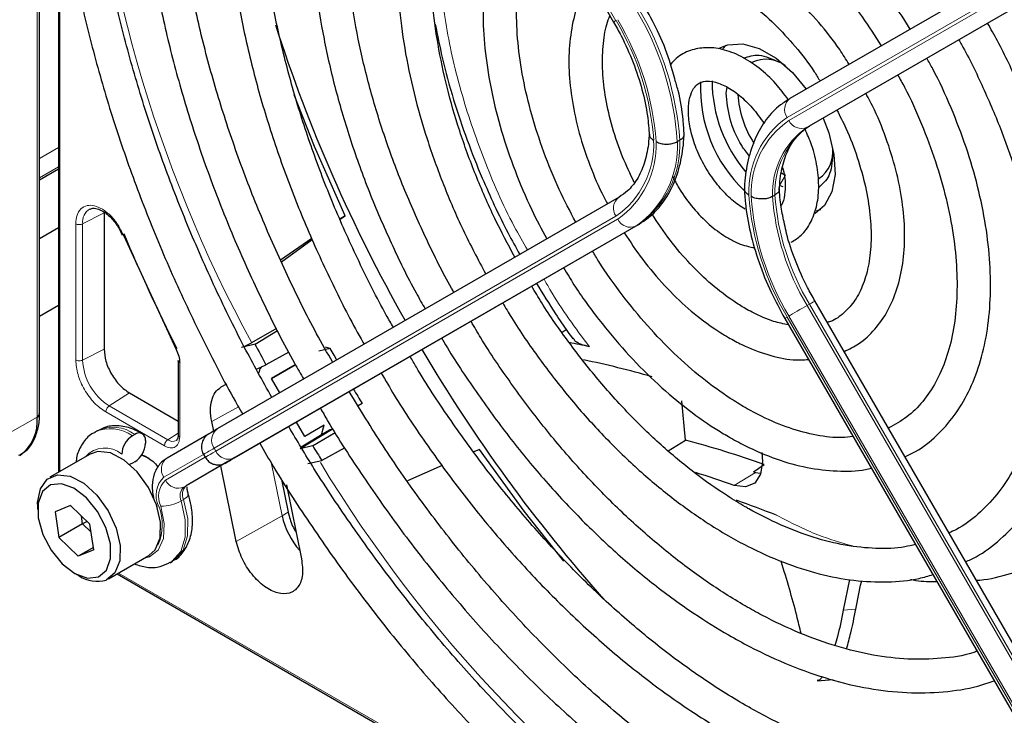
# Paper-space layout 'Blatt2' of a CAD drawing. Header units: millimetres. Extents: x 5 to 418, y 2 to 292.
# Tile 53 of 77: x 123 to 134, y 204 to 212. Entities that reach past the tile are written whole.
import ezdxf

# ---------------------------------------------------------------- set-up
doc = ezdxf.new("R2010")
doc.units = ezdxf.units.MM

psp = doc.layouts.new('Blatt2')

# ---------------------------------------------------------------- linework, layer by layer
at = {"color": 7, "linetype": 'Continuous', "lineweight": 25}
for p, q in [((124.874, 220.396), (129.67, 212.089)), ((123.044, 214.06), (123.044, 206.712)), ((131.778, 211.179), (136.574, 213.948)), ((132.006, 210.849), (136.802, 213.618)), ((122.818, 207.414), (122.818, 213.219)), ((131.013, 211.812), (130.973, 211.77)), ((131.012, 211.24), (131.026, 211.31)), ((130.459, 210.678), (130.431, 210.662)), ((122.818, 210.205), (123.044, 210.335)), ((131.674, 210.289), (131.72, 210.26)), ((131.694, 210.122), (131.649, 210.138)), ((129.736, 209.999), (124.94, 207.23)), ((131.594, 210.023), (131.566, 210.006)), ((123.588, 209.812), (123.588, 208.185)), ((126.464, 209.777), (126.404, 209.736)), ((126.405, 209.734), (126.464, 209.777)), ((132.09, 209.839), (132.144, 209.852)), ((129.964, 209.669), (125.168, 206.9)), ((123.044, 209.632), (122.818, 209.501)), ((123.768, 209.623), (123.803, 209.545)), ((123.82, 209.544), (124.449, 208.18)), ((126.067, 209.503), (125.696, 209.246)), ((125.705, 209.226), (126.072, 209.493)), ((122.818, 208.577), (123.044, 208.708)), ((136.868, 200.452), (132.072, 208.759)), ((131.712, 208.551), (136.508, 200.244)), ((125.648, 208.43), (125.35, 208.257)), ((125.39, 208.244), (125.659, 208.407)), ((129.054, 208.385), (129.105, 208.416)), ((125.39, 208.244), (125.23, 208.204)), ((125.793, 208.147), (125.52, 207.997)), ((126.288, 208.193), (126.15, 208.159)), ((126.288, 208.193), (126.231, 208.206)), ((124.473, 208.048), (124.473, 207.158)), ((125.407, 207.943), (125.52, 207.997)), ((125.585, 207.833), (125.871, 207.998)), ((125.871, 207.998), (125.585, 207.833)), ((125.048, 207.766), (124.983, 207.728)), ((125.685, 207.66), (125.585, 207.833)), ((123.892, 207.66), (124.473, 207.324)), ((126.669, 207.535), (126.62, 207.507)), ((130.526, 207.097), (130.483, 207.568)), ((124.897, 207.205), (124.873, 207.318)), ((125.985, 207.14), (125.885, 207.313)), ((123.506, 207.21), (123.477, 207.193)), ((124.836, 207.17), (124.34, 206.883)), ((126.253, 207.202), (125.941, 207.013)), ((126.217, 207.274), (125.985, 207.14)), ((126.078, 207.029), (126.345, 207.19)), ((126.179, 207.147), (126.217, 207.274)), ((123.955, 207.165), (123.927, 207.149)), ((124.083, 207.092), (124.083, 207.059)), ((124.472, 207.159), (124.472, 207.157)), ((130.321, 206.97), (130.526, 207.097)), ((126.078, 207.029), (125.928, 206.994)), ((126.463, 207.005), (126.187, 206.854)), ((128.068, 206.987), (128, 206.957)), ((123.422, 206.93), (122.941, 206.653)), ((123.955, 206.839), (123.927, 206.822)), ((124.036, 206.92), (124.083, 206.904)), ((125.064, 206.84), (124.568, 206.553)), ((124.775, 206.927), (124.795, 206.892)), ((125.121, 206.872), (125.049, 206.831)), ((126.021, 206.817), (126.187, 206.854)), ((125.166, 205.887), (124.981, 206.792)), ((127.625, 206.793), (127.208, 206.61)), ((131.34, 206.717), (131.466, 206.808)), ((131.34, 206.717), (131.363, 206.709)), ((131.363, 206.709), (131.423, 206.702)), ((125.708, 206.628), (125.786, 206.237)), ((125.764, 206.563), (125.945, 205.678)), ((122.796, 206.332), (122.796, 206.267)), ((123.188, 206.318), (123.003, 206.241)), ((123.003, 206.241), (123.049, 205.936)), ((123.188, 206.318), (123.42, 206.092)), ((123.332, 206.099), (123.318, 206.191)), ((123.385, 206.125), (123.332, 206.099)), ((123.332, 206.099), (123.049, 205.936)), ((123.434, 206), (123.332, 206.099)), ((123.466, 205.787), (123.42, 206.092)), ((123.28, 205.71), (123.049, 205.936)), ((123.461, 205.814), (123.28, 205.71)), ((123.466, 205.787), (123.28, 205.71)), ((123.641, 205.44), (124.122, 205.718)), ((124.377, 205.634), (124.405, 205.651)), ((123.234, 205.508), (123.291, 205.475)), ((123.744, 205.5), (130.102, 201.83)), ((132.484, 205.434), (132.411, 205.066)), ((132.1, 204.225), (132.29, 204.24))]:
    psp.add_line(p, q, dxfattribs=at)
at = {"color": 7, "linetype": 'Continuous', "lineweight": 18}
for p, q in [((129.698, 212.105), (124.902, 220.412)), ((123.062, 213.882), (123.062, 206.723)), ((136.537, 213.719), (131.741, 210.949)), ((131.761, 210.915), (136.557, 213.684)), ((136.774, 213.602), (131.978, 210.832)), ((122.789, 213.178), (122.789, 207.373)), ((132.006, 210.849), (131.978, 210.832)), ((122.818, 210.459), (123.044, 210.589)), ((123.044, 210.359), (122.818, 210.228)), ((131.72, 210.26), (131.649, 210.138)), ((123.588, 209.812), (123.333, 209.679)), ((124.902, 207), (129.698, 209.77)), ((123.251, 208.054), (123.251, 209.681)), ((123.333, 208.053), (123.333, 209.679)), ((129.718, 209.735), (124.922, 206.966)), ((125.14, 206.883), (129.936, 209.653)), ((129.964, 209.669), (129.936, 209.653)), ((132.006, 208.721), (131.978, 208.704)), ((131.978, 208.704), (136.774, 200.398)), ((136.802, 200.414), (132.006, 208.721)), ((136.557, 200.272), (131.761, 208.579)), ((131.741, 208.567), (136.537, 200.261)), ((123.333, 208.053), (123.588, 208.185)), ((124.491, 208.023), (124.491, 207.134)), ((124.983, 207.728), (125.049, 207.764)), ((123.892, 207.66), (123.649, 207.505)), ((124.309, 207.029), (123.609, 207.433)), ((124.349, 207.101), (123.649, 207.505)), ((125.193, 207.494), (124.873, 207.318)), ((122.789, 207.373), (122.413, 207.156)), ((124.473, 207.18), (124.349, 207.101)), ((126.321, 207.232), (125.928, 206.994)), ((124.922, 206.966), (124.902, 207)), ((124.302, 206.654), (124.775, 206.927)), ((124.794, 206.892), (124.322, 206.619)), ((124.54, 206.537), (125.036, 206.823)), ((125.083, 206.85), (125.155, 206.892)), ((125.586, 206.814), (125.713, 206.195)), ((131.11, 206.556), (131.363, 206.709)), ((124.568, 206.553), (124.54, 206.537)), ((124.538, 206.389), (124.51, 206.373)), ((125.786, 206.237), (125.713, 206.195)), ((125.713, 206.195), (125.166, 205.887)), ((123.762, 205.51), (129.932, 201.948)), ((132.411, 205.066), (132.561, 205.078))]:
    psp.add_line(p, q, dxfattribs=at)
at = {"color": 7, "linetype": 'Continuous', "lineweight": 25, "flags": 128}
for points in [[(130.937, 211.779), (131.034, 211.818), (131.211, 211.828), (131.406, 211.773), (131.608, 211.656), (131.804, 211.485), (131.968, 211.289)], [(126.464, 209.777), (126.098, 210.604), (125.856, 211.219)], [(132.169, 210.942), (132.237, 210.767), (132.299, 210.509), (132.312, 210.268), (132.274, 210.061), (132.188, 209.9), (132.077, 209.804)], [(126.366, 208.053), (126.334, 208.11), (126.288, 208.193)], [(124.94, 207.23), (124.911, 207.213), (124.888, 207.2), (124.869, 207.189), (124.854, 207.18), (124.85, 207.178)], [(124.122, 205.718), (124.199, 205.789), (124.257, 205.932), (124.262, 206.117), (124.214, 206.324), (124.118, 206.532), (123.985, 206.717), (123.828, 206.859), (123.666, 206.944), (123.514, 206.961), (123.422, 206.93)], [(129.077, 205.653), (128.604, 206.248), (128.068, 206.987)], [(131.437, 206.949), (131.447, 206.841), (131.424, 206.689), (131.354, 206.584), (131.245, 206.538), (131.11, 206.556)], [(123.927, 206.822), (123.902, 206.811), (123.893, 206.808)], [(124.125, 206.879), (124.125, 206.879), (124.034, 206.916)], [(125.036, 206.823), (125.063, 206.839), (125.085, 206.851), (125.103, 206.862), (125.116, 206.869), (125.121, 206.872)], [(125.153, 206.891), (125.15, 206.889), (125.136, 206.881), (125.116, 206.87), (125.093, 206.856), (125.064, 206.84)], [(125.168, 206.9), (125.142, 206.884), (125.119, 206.871), (125.101, 206.861), (125.088, 206.854), (125.08, 206.849), (125.076, 206.846), (125.076, 206.846)], [(125.128, 206.877), (125.127, 206.876), (125.121, 206.872)], [(125.155, 206.892), (125.162, 206.896), (125.163, 206.897)], [(122.796, 206.332), (122.796, 206.351), (122.828, 206.517), (122.91, 206.632), (123.034, 206.683), (123.185, 206.666), (123.348, 206.582), (123.504, 206.439), (123.638, 206.254), (123.734, 206.047), (123.781, 205.839), (123.776, 205.654), (123.718, 205.512), (123.614, 205.427), (123.614, 205.427)], [(123.521, 205.465), (123.617, 205.546), (123.667, 205.683), (123.665, 205.86), (123.611, 206.055), (123.511, 206.246), (123.379, 206.409), (123.228, 206.524), (123.079, 206.577), (122.948, 206.563), (122.852, 206.482), (122.801, 206.345), (122.804, 206.168), (122.858, 205.972), (122.957, 205.782), (123.09, 205.619), (123.24, 205.504), (123.39, 205.451), (123.521, 205.465)]]:
    psp.add_lwpolyline(points, dxfattribs=at)
at = {"color": 7, "linetype": 'Continuous', "lineweight": 18, "flags": 128}
for points in [[(131.978, 208.704), (131.952, 208.689), (131.923, 208.672), (131.892, 208.655), (131.862, 208.637), (131.832, 208.62), (131.805, 208.605), (131.781, 208.591), (131.761, 208.579)], [(132.072, 208.759), (132.07, 208.758), (132.062, 208.753), (132.048, 208.745), (132.03, 208.734), (132.006, 208.721)], [(131.741, 208.567), (131.726, 208.559), (131.716, 208.553), (131.712, 208.551), (131.712, 208.551)], [(124.922, 206.966), (124.886, 206.945), (124.855, 206.927), (124.831, 206.913), (124.812, 206.902), (124.801, 206.895), (124.796, 206.892), (124.795, 206.892)], [(125.049, 206.831), (125.043, 206.827), (125.041, 206.826)], [(125.076, 206.846), (125.077, 206.847), (125.083, 206.85)], [(125.121, 206.872), (125.124, 206.874), (125.128, 206.876), (125.128, 206.877)], [(124.378, 205.635), (124.403, 205.651), (124.503, 205.768), (124.556, 205.937), (124.558, 206.144), (124.51, 206.373)], [(124.538, 206.389), (124.587, 206.16), (124.584, 205.953), (124.531, 205.784), (124.431, 205.668), (124.405, 205.651)], [(124.538, 206.389), (124.561, 206.403), (124.578, 206.418), (124.589, 206.431), (124.594, 206.443), (124.594, 206.451)], [(124.266, 206.307), (124.307, 206.102), (124.296, 205.922), (124.235, 205.783), (124.129, 205.702), (124.066, 205.686)], [(124.218, 206.313), (124.22, 206.312), (124.24, 206.309)]]:
    psp.add_lwpolyline(points, dxfattribs=at)
at = {"color": 7, "linetype": 'Continuous', "lineweight": 18}
for centre, radius, start, end in [((139.811, 216.112), 16.456, 183.3097, 208.5112), ((126.903, 210.425), 3.535, 3.8459, 30.9445), ((126.932, 210.441), 3.535, 3.8459, 30.9445), ((150.555, 175.966), 41.726, 119.9893, 120.0346), ((126.938, 210.452), 3.218, 4.0341, 30.9259), ((126.909, 210.433), 3.275, 3.9971, 30.9295), ((131.877, 211.045), 0.166, 126.3512, 215.1851), ((132.355, 210.069), 1.073, 124.9266, 182.4906), ((132.364, 210.051), 1.053, 124.9128, 182.4318), ((132.528, 210.042), 0.963, 124.844, 182.1372), ((132.557, 210.058), 0.963, 124.844, 182.1372), ((131.912, 210.984), 0.166, 204.8163, 293.6431), ((129.095, 210.633), 1.053, 304.9128, 2.4318), ((129.104, 210.615), 1.073, 304.9266, 2.4906), ((129.268, 210.606), 1.164, 304.9831, 2.7305), ((129.297, 210.623), 1.164, 304.9831, 2.7305), ((129.834, 209.865), 0.166, 126.3512, 215.1851), ((134.551, 210.251), 3.275, 183.9971, 210.9295), ((134.521, 210.233), 3.218, 184.0341, 210.9259), ((134.516, 210.224), 2.958, 184.2186, 210.9078), ((134.544, 210.24), 2.958, 184.2186, 210.9078), ((123.51, 209.703), 0.178, 119.5203, 187.4277), ((129.869, 209.805), 0.166, 204.8163, 293.6431), ((124.019, 208.084), 0.687, 182.6055, 237.3945), ((123.664, 206.788), 0.446, 53.8639, 114.4166), ((123.693, 206.806), 0.445, 53.8215, 114.8681), ((125.038, 207.096), 0.166, 126.3512, 215.1851), ((124.406, 207.178), 0.0956, 233.416, 298.2251), ((123.598, 206.692), 0.311, 49.5168, 138.472), ((265.976, -37.375), 282.172, 119.99706, 120.02687), ((125.073, 207.035), 0.166, 204.8163, 293.6431), ((124.438, 206.749), 0.166, 126.3512, 215.1851), ((122.741, 211.074), 4.829, 299.9755, 300.1054), ((140.471, 215.512), 16.731, 211.2645, 235.9261), ((124.5, 206.44), 0.291, 132.8448, 206.7507), ((124.501, 206.426), 0.263, 132.8448, 206.7507), ((124.473, 206.689), 0.166, 204.8163, 293.6431), ((124.634, 206.435), 0.139, 132.8448, 206.7507), ((124.662, 206.451), 0.139, 132.8448, 206.7507), ((124.264, 206.806), 0.498, 270.2974, 299.6447), ((123.701, 206.088), 0.583, 335.2568, 22.2569)]:
    psp.add_arc(centre, radius, start, end, dxfattribs=at)
at = {"color": 7, "linetype": 'Continuous', "lineweight": 25}
for centre, radius, start, end in [((143.603, 217.834), 18.876, 197.831, 209.5488), ((131.487, 211.256), 0.389, 53.1992, 115.4904), ((132.395, 211.299), 1.689, 177.4025, 226.3463), ((132.545, 211.398), 1.701, 180.437, 220.3631), ((132.349, 211.292), 1.197, 183.2626, 212.7905), ((131.899, 210.541), 0.389, 304.5077, 6.8045), ((144.015, 218.049), 21.902, 202.7985, 206.7494), ((142.852, 217.343), 19.691, 207.5219, 208.3335), ((126.961, 197.119), 11.354, 77.7003, 78.9345), ((143.747, 217.809), 18.988, 210.4777, 221.6124), ((126.887, 196.414), 11.891, 74.1751, 78.2418), ((143.574, 217.757), 19.756, 210.5791, 211.1598), ((122.771, 207.417), 0.0475, 292.523, 358.1366), ((122.299, 207.319), 0.493, 305.0133, 6.2988), ((124.005, 207.104), 0.0786, 350.786, 129.2033), ((124.076, 206.916), 0.277, 122.6055, 177.3945), ((123.806, 207.072), 0.277, 302.6055, 357.3945), ((127.412, 195.305), 12.196, 70.5855, 75.2059), ((142.866, 217.347), 19.705, 211.5758, 212.174), ((235.348, 15.976), 220.435, 119.99714, 120.02671), ((126.876, 194.643), 12.643, 70.4367, 72.6527), ((126.692, 193.871), 13.275, 68.2399, 70.4387), ((126.617, 206.394), 0.926, 192.4261, 221.5629), ((123.506, 205.81), 0.398, 237.3392, 285.8023)]:
    psp.add_arc(centre, radius, start, end, dxfattribs=at)
for points, knots in [([(124.986, 220.201), (124.893, 220.128), (124.667, 219.954), (124.349, 219.616), (124.03, 219.2), (123.752, 218.734), (123.513, 218.223), (123.318, 217.669), (123.166, 217.076), (123.058, 216.447), (122.995, 215.785), (122.977, 215.095), (123.005, 214.38), (123.078, 213.644), (123.196, 212.891), (123.357, 212.126), (123.561, 211.353), (123.807, 210.575), (124.094, 209.798), (124.418, 209.025), (124.782, 208.262), (125.059, 207.721), (125.224, 207.441), (125.244, 207.406)], [0, 0, 0, 0, 0.035046, 0.084759, 0.134587, 0.184575, 0.234734, 0.285047, 0.335482, 0.386002, 0.436574, 0.487171, 0.537775, 0.588371, 0.638955, 0.689525, 0.740079, 0.79062, 0.841149, 0.891668, 0.94218, 0.992687, 1, 1, 1, 1]), ([(125.591, 207.606), (125.48, 207.806), (125.233, 208.25), (124.891, 208.954), (124.56, 209.711), (124.267, 210.473), (124.014, 211.235), (123.802, 211.994), (123.632, 212.744), (123.504, 213.482), (123.421, 214.202), (123.381, 214.902), (123.385, 215.576), (123.433, 216.221), (123.525, 216.834), (123.659, 217.41), (123.835, 217.947), (124.052, 218.442), (124.307, 218.893), (124.602, 219.295), (124.895, 219.618), (125.103, 219.783), (125.188, 219.851)], [0, 0, 0, 0, 0.042136, 0.093403, 0.144665, 0.195918, 0.24716, 0.298386, 0.349596, 0.400786, 0.451955, 0.503102, 0.554231, 0.605345, 0.656454, 0.707569, 0.758714, 0.80992, 0.861231, 0.912695, 0.964359, 1, 1, 1, 1]), ([(125.712, 218.944), (125.699, 218.935), (125.558, 218.835), (125.321, 218.596), (125.008, 218.225), (124.737, 217.8), (124.506, 217.331), (124.317, 216.818), (124.172, 216.266), (124.071, 215.677), (124.015, 215.056), (124.004, 214.407), (124.039, 213.733), (124.119, 213.04), (124.243, 212.332), (124.411, 211.613), (124.621, 210.888), (124.873, 210.161), (125.163, 209.436), (125.493, 208.72), (125.764, 208.181), (125.934, 207.889), (125.971, 207.825)], [0, 0, 0, 0, 0.005507, 0.059059, 0.112718, 0.166568, 0.22064, 0.274924, 0.329377, 0.383948, 0.438591, 0.493268, 0.547952, 0.602625, 0.657281, 0.711917, 0.766534, 0.821135, 0.875721, 0.930297, 0.984866, 1, 1, 1, 1]), ([(126.318, 208.025), (126.253, 208.139), (126.059, 208.479), (125.773, 209.061), (125.459, 209.765), (125.184, 210.475), (124.948, 211.186), (124.753, 211.892), (124.6, 212.59), (124.491, 213.274), (124.425, 213.939), (124.403, 214.583), (124.425, 215.199), (124.49, 215.784), (124.598, 216.335), (124.748, 216.847), (124.939, 217.318), (125.169, 217.745), (125.438, 218.124), (125.688, 218.407), (125.859, 218.543), (125.917, 218.589)], [0, 0, 0, 0, 0.028011, 0.083582, 0.139147, 0.1947, 0.250238, 0.305756, 0.361251, 0.416719, 0.472159, 0.52757, 0.582957, 0.638329, 0.6937, 0.749093, 0.80455, 0.860127, 0.915892, 0.971916, 1, 1, 1, 1]), ([(126.442, 217.68), (126.359, 217.61), (126.164, 217.444), (125.902, 217.124), (125.649, 216.733), (125.438, 216.294), (125.269, 215.813), (125.144, 215.293), (125.064, 214.738), (125.029, 214.152), (125.04, 213.539), (125.096, 212.905), (125.197, 212.254), (125.342, 211.591), (125.529, 210.92), (125.758, 210.248), (126.026, 209.577), (126.334, 208.916), (126.559, 208.47), (126.688, 208.251), (126.693, 208.242)], [0, 0, 0, 0, 0.0435687, 0.1021638, 0.161004, 0.2201469, 0.2795778, 0.3392358, 0.3990461, 0.4589413, 0.5188712, 0.5787975, 0.6387041, 0.6985849, 0.7584393, 0.8182697, 0.8780804, 0.9378767, 0.9976643, 1, 1, 1, 1]), ([(127.042, 208.444), (127.013, 208.492), (126.865, 208.748), (126.627, 209.227), (126.334, 209.875), (126.081, 210.529), (125.867, 211.184), (125.695, 211.834), (125.564, 212.473), (125.477, 213.098), (125.433, 213.702), (125.434, 214.282), (125.478, 214.832), (125.564, 215.349), (125.693, 215.828), (125.862, 216.266), (126.07, 216.661), (126.319, 217.005), (126.512, 217.228), (126.631, 217.32), (126.644, 217.33)], [0, 0, 0, 0, 0.01444, 0.075617, 0.136785, 0.197937, 0.259068, 0.32017, 0.381239, 0.442268, 0.503257, 0.564207, 0.625127, 0.686037, 0.746963, 0.807957, 0.869101, 0.930499, 0.992258, 1, 1, 1, 1]), ([(127.173, 216.418), (127.103, 216.355), (126.933, 216.202), (126.707, 215.901), (126.49, 215.527), (126.316, 215.107), (126.184, 214.647), (126.098, 214.149), (126.057, 213.62), (126.061, 213.063), (126.111, 212.485), (126.206, 211.89), (126.345, 211.284), (126.527, 210.671), (126.748, 210.058), (127.011, 209.451), (127.237, 208.984), (127.385, 208.726), (127.421, 208.663)], [0, 0, 0, 0, 0.04566, 0.110921, 0.176561, 0.24264, 0.309108, 0.375855, 0.442766, 0.509749, 0.576738, 0.643701, 0.710626, 0.777513, 0.844367, 0.911195, 0.978006, 1, 1, 1, 1]), ([(127.765, 208.861), (127.761, 208.867), (127.648, 209.059), (127.453, 209.454), (127.187, 210.041), (126.961, 210.635), (126.775, 211.228), (126.63, 211.815), (126.528, 212.389), (126.469, 212.946), (126.454, 213.479), (126.482, 213.985), (126.553, 214.458), (126.666, 214.893), (126.819, 215.288), (127.012, 215.636), (127.198, 215.895), (127.332, 216.019), (127.377, 216.06)], [0, 0, 0, 0, 0.002079, 0.070996, 0.1399, 0.208781, 0.277628, 0.346429, 0.415177, 0.483863, 0.552488, 0.62106, 0.689605, 0.758159, 0.826801, 0.895661, 0.964912, 1, 1, 1, 1]), ([(127.9, 215.153), (127.895, 215.149), (127.798, 215.068), (127.643, 214.862), (127.441, 214.537), (127.285, 214.161), (127.171, 213.746), (127.102, 213.295), (127.078, 212.813), (127.101, 212.306), (127.169, 211.779), (127.281, 211.24), (127.437, 210.694), (127.634, 210.147), (127.866, 209.605), (128.051, 209.254), (128.143, 209.08)], [0, 0, 0, 0, 0.004033, 0.07871, 0.15389, 0.229752, 0.306249, 0.383198, 0.460397, 0.537693, 0.614972, 0.6922, 0.769368, 0.846482, 0.923554, 1, 1, 1, 1]), ([(128.491, 209.28), (128.409, 209.434), (128.238, 209.757), (128.018, 210.263), (127.826, 210.789), (127.676, 211.312), (127.567, 211.826), (127.501, 212.324), (127.479, 212.8), (127.5, 213.249), (127.563, 213.664), (127.667, 214.042), (127.812, 214.375), (127.96, 214.626), (128.072, 214.746), (128.112, 214.788)], [0, 0, 0, 0, 0.072943, 0.153521, 0.234056, 0.314528, 0.394918, 0.475208, 0.555393, 0.63548, 0.715511, 0.795552, 0.875749, 0.95636, 1, 1, 1, 1]), ([(133.209, 212.005), (133.123, 212.141), (132.944, 212.42), (132.639, 212.813), (132.306, 213.182), (131.956, 213.513), (131.592, 213.799), (131.221, 214.038), (130.846, 214.225), (130.474, 214.355), (130.11, 214.427), (129.761, 214.438), (129.434, 214.386), (129.162, 214.293), (129.015, 214.195), (128.956, 214.156)], [0, 0, 0, 0, 0.074384, 0.153857, 0.233394, 0.313032, 0.392803, 0.472727, 0.552799, 0.632945, 0.712925, 0.792378, 0.870881, 0.948205, 1, 1, 1, 1]), ([(129.157, 213.809), (129.181, 213.828), (129.274, 213.903), (129.47, 213.979), (129.743, 214.035), (130.043, 214.031), (130.361, 213.971), (130.691, 213.855), (131.029, 213.686), (131.369, 213.467), (131.706, 213.199), (132.035, 212.888), (132.347, 212.537), (132.627, 212.175), (132.788, 211.921), (132.862, 211.804)], [0, 0, 0, 0, 0.0289718, 0.1142789, 0.1997976, 0.2836232, 0.3657637, 0.4469139, 0.5276542, 0.6083059, 0.6889878, 0.7697749, 0.8506782, 0.9316791, 1, 1, 1, 1]), ([(128.636, 213.88), (128.571, 213.797), (128.44, 213.629), (128.293, 213.32), (128.184, 212.969), (128.121, 212.58), (128.104, 212.161), (128.133, 211.718), (128.207, 211.258), (128.326, 210.787), (128.487, 210.315), (128.668, 209.882), (128.81, 209.616), (128.872, 209.5)], [0, 0, 0, 0, 0.087458, 0.178657, 0.271088, 0.364497, 0.458466, 0.552645, 0.646789, 0.740833, 0.834772, 0.928628, 1, 1, 1, 1]), ([(129.217, 209.7), (129.15, 209.829), (129.007, 210.103), (128.832, 210.534), (128.687, 210.98), (128.583, 211.42), (128.522, 211.845), (128.504, 212.248), (128.529, 212.621), (128.594, 212.96), (128.702, 213.252), (128.79, 213.434), (128.85, 213.504), (128.851, 213.506)], [0, 0, 0, 0, 0.090298, 0.19153, 0.29266, 0.393638, 0.494422, 0.594988, 0.69535, 0.795611, 0.895939, 0.99677, 1, 1, 1, 1]), ([(132.48, 211.584), (132.443, 211.643), (132.334, 211.82), (132.12, 212.089), (131.846, 212.381), (131.554, 212.632), (131.252, 212.836), (130.944, 212.989), (130.638, 213.084), (130.34, 213.118), (130.061, 213.086), (129.838, 213.013), (129.724, 212.929), (129.682, 212.898)], [0, 0, 0, 0, 0.04971, 0.148978, 0.248408, 0.348108, 0.448168, 0.548614, 0.64925, 0.749315, 0.847677, 0.943478, 1, 1, 1, 1]), ([(129.883, 212.551), (129.896, 212.564), (129.958, 212.624), (130.098, 212.68), (130.308, 212.717), (130.548, 212.692), (130.802, 212.613), (131.065, 212.481), (131.331, 212.299), (131.592, 212.07), (131.839, 211.8), (132.022, 211.568), (132.111, 211.421), (132.134, 211.384)], [0, 0, 0, 0, 0.029258, 0.138407, 0.250078, 0.356664, 0.459361, 0.560618, 0.661623, 0.762745, 0.864149, 0.965811, 1, 1, 1, 1]), ([(129.385, 212.582), (129.35, 212.526), (129.267, 212.391), (129.186, 212.131), (129.136, 211.814), (129.133, 211.465), (129.178, 211.096), (129.266, 210.715), (129.401, 210.333), (129.514, 210.064), (129.59, 209.931), (129.597, 209.919)], [0, 0, 0, 0, 0.088797, 0.21354, 0.340937, 0.469926, 0.599428, 0.728789, 0.857907, 0.986829, 1, 1, 1, 1]), ([(130.399, 211.412), (130.38, 211.484), (130.328, 211.675), (130.204, 211.975), (130.086, 212.193), (130.03, 212.297)], [0, 0, 0, 0, 0.241522, 0.639043, 1, 1, 1, 1]), ([(129.916, 210.173), (129.868, 210.275), (129.764, 210.493), (129.65, 210.832), (129.57, 211.176), (129.532, 211.504), (129.539, 211.802), (129.571, 212.026), (129.613, 212.131), (129.626, 212.164)], [0, 0, 0, 0, 0.140593, 0.298994, 0.456939, 0.614254, 0.770852, 0.926891, 1, 1, 1, 1]), ([(127.542, 212.065), (127.568, 211.932), (127.625, 211.633), (127.754, 211.168), (127.915, 210.687), (128.081, 210.267), (128.247, 209.897), (128.395, 209.592), (128.503, 209.399), (128.55, 209.314)], [0, 0, 0, 0, 0.1462633, 0.3272573, 0.5007674, 0.6642332, 0.7811274, 0.9044572, 1, 1, 1, 1]), ([(129.67, 212.089), (129.7, 212.035), (129.787, 211.877), (129.908, 211.606), (130.015, 211.282), (130.077, 210.988), (130.09, 210.813), (130.095, 210.736)], [0, 0, 0, 0, 0.121243, 0.3540971, 0.5867178, 0.8185252, 1, 1, 1, 1]), ([(133.871, 205.644), (133.913, 205.663), (134.063, 205.732), (134.289, 205.908), (134.545, 206.168), (134.759, 206.48), (134.934, 206.836), (135.066, 207.235), (135.154, 207.671), (135.197, 208.141), (135.193, 208.639), (135.144, 209.158), (135.05, 209.693), (134.912, 210.237), (134.733, 210.784), (134.512, 211.329), (134.311, 211.762), (134.172, 212.006), (134.132, 212.076)], [0, 0, 0, 0, 0.025432, 0.09144, 0.157422, 0.22372, 0.290583, 0.358045, 0.425981, 0.494211, 0.562575, 0.63096, 0.699308, 0.767604, 0.835849, 0.904052, 0.972225, 1, 1, 1, 1]), ([(133.788, 211.877), (133.799, 211.858), (133.907, 211.673), (134.082, 211.307), (134.306, 210.785), (134.488, 210.259), (134.63, 209.737), (134.73, 209.226), (134.787, 208.732), (134.8, 208.261), (134.77, 207.819), (134.698, 207.412), (134.585, 207.043), (134.434, 206.717), (134.246, 206.436), (134.021, 206.206), (133.829, 206.057), (133.701, 206.003), (133.671, 205.99)], [0, 0, 0, 0, 0.0079873, 0.0772711, 0.1465325, 0.2157534, 0.2849163, 0.3540048, 0.4230063, 0.4919164, 0.5607476, 0.6295436, 0.6983637, 0.7673569, 0.8367647, 0.9068973, 0.9779929, 1, 1, 1, 1]), ([(131.754, 211.162), (131.705, 211.227), (131.6, 211.369), (131.407, 211.545), (131.191, 211.687), (130.975, 211.769), (130.769, 211.792), (130.58, 211.756), (130.434, 211.683), (130.371, 211.607), (130.35, 211.581)], [0, 0, 0, 0, 0.121104, 0.26353, 0.407617, 0.553734, 0.681749, 0.803792, 0.934198, 1, 1, 1, 1]), ([(131.222, 211.657), (131.28, 211.677), (131.405, 211.721), (131.564, 211.647), (131.649, 211.608)], [0, 0, 0, 0, 0.470262, 1, 1, 1, 1]), ([(133.145, 206.9), (133.189, 206.92), (133.327, 206.982), (133.528, 207.145), (133.741, 207.383), (133.913, 207.67), (134.044, 208), (134.131, 208.369), (134.172, 208.773), (134.167, 209.205), (134.117, 209.657), (134.021, 210.123), (133.883, 210.596), (133.701, 211.066), (133.541, 211.423), (133.431, 211.615), (133.407, 211.657)], [0, 0, 0, 0, 0.034804, 0.110957, 0.187067, 0.263784, 0.341517, 0.420224, 0.499594, 0.579283, 0.659033, 0.738718, 0.818313, 0.897826, 0.977281, 1, 1, 1, 1]), ([(130.512, 210.743), (130.508, 210.802), (130.498, 210.974), (130.464, 211.199), (130.413, 211.365), (130.399, 211.412)], [0, 0, 0, 0, 0.275641, 0.795667, 1, 1, 1, 1]), ([(133.06, 211.457), (133.088, 211.409), (133.195, 211.218), (133.35, 210.87), (133.518, 210.423), (133.644, 209.979), (133.729, 209.545), (133.771, 209.129), (133.769, 208.739), (133.726, 208.381), (133.642, 208.061), (133.521, 207.783), (133.363, 207.551), (133.175, 207.364), (133.024, 207.282), (132.948, 207.241)], [0, 0, 0, 0, 0.027614, 0.108697, 0.189719, 0.270641, 0.351426, 0.432043, 0.512486, 0.59279, 0.673063, 0.753515, 0.834611, 0.917039, 1, 1, 1, 1]), ([(131.24, 209.854), (131.213, 209.87), (131.135, 209.919), (131.001, 210.036), (130.853, 210.212), (130.726, 210.417), (130.63, 210.635), (130.573, 210.849), (130.556, 211.042), (130.576, 211.197), (130.623, 211.303), (130.682, 211.36), (130.752, 211.387), (130.868, 211.381), (131.011, 211.327), (131.171, 211.22), (131.329, 211.07), (131.42, 210.943), (131.466, 210.879)], [0, 0, 0, 0, 0.0327781, 0.096298, 0.1605749, 0.2254027, 0.2903704, 0.3548971, 0.4185114, 0.4810159, 0.5431983, 0.6072536, 0.68171, 0.7425965, 0.8081369, 0.8717773, 0.935579, 1, 1, 1, 1]), ([(131.291, 210.489), (131.259, 210.529), (131.156, 210.66), (131.043, 210.937), (131.023, 211.139), (131.012, 211.24)], [0, 0, 0, 0, 0.182718, 0.591359, 1, 1, 1, 1]), ([(131.778, 211.179), (131.739, 211.153), (131.631, 211.085), (131.485, 210.93), (131.355, 210.709), (131.269, 210.449), (131.237, 210.234), (131.231, 210.111), (131.23, 210.088)], [0, 0, 0, 0, 0.120337, 0.325835, 0.532783, 0.744527, 0.954131, 1, 1, 1, 1]), ([(132.42, 208.156), (132.48, 208.184), (132.617, 208.249), (132.793, 208.415), (132.947, 208.635), (133.059, 208.9), (133.128, 209.202), (133.151, 209.538), (133.127, 209.9), (133.057, 210.277), (132.942, 210.66), (132.816, 210.984), (132.715, 211.172), (132.68, 211.238)], [0, 0, 0, 0, 0.070989, 0.164196, 0.25756, 0.352629, 0.449898, 0.548788, 0.648408, 0.74807, 0.847559, 0.946872, 1, 1, 1, 1]), ([(132.334, 211.038), (132.371, 210.966), (132.467, 210.781), (132.583, 210.472), (132.681, 210.124), (132.736, 209.788), (132.749, 209.476), (132.721, 209.196), (132.654, 208.955), (132.554, 208.758), (132.42, 208.612), (132.31, 208.527), (132.232, 208.507), (132.22, 208.504)], [0, 0, 0, 0, 0.063601, 0.165373, 0.266904, 0.368074, 0.468795, 0.569085, 0.669207, 0.76971, 0.872125, 0.978915, 1, 1, 1, 1]), ([(131.646, 210.081), (131.65, 210.127), (131.658, 210.26), (131.703, 210.455), (131.789, 210.643), (131.892, 210.772), (131.973, 210.826), (132.006, 210.849)], [0, 0, 0, 0, 0.121998, 0.35528, 0.588901, 0.826298, 1, 1, 1, 1]), ([(130.095, 210.767), (130.092, 210.721), (130.084, 210.587), (130.039, 210.393), (129.953, 210.205), (129.85, 210.076), (129.769, 210.022), (129.736, 209.999)], [0, 0, 0, 0, 0.121998, 0.35528, 0.588901, 0.826298, 1, 1, 1, 1]), ([(129.964, 209.669), (130.003, 209.694), (130.111, 209.763), (130.257, 209.918), (130.387, 210.139), (130.473, 210.399), (130.505, 210.614), (130.511, 210.737), (130.512, 210.759)], [0, 0, 0, 0, 0.120337, 0.325835, 0.532783, 0.744527, 0.954131, 1, 1, 1, 1]), ([(130.097, 210.75), (130.097, 210.742), (130.097, 210.724), (130.117, 210.7), (130.137, 210.684), (130.147, 210.679), (130.148, 210.678)], [0, 0, 0, 0, 0.267005, 0.707923, 0.972609, 1, 1, 1, 1]), ([(130.459, 210.678), (130.472, 210.687), (130.497, 210.705), (130.513, 210.733), (130.51, 210.749), (130.509, 210.754)], [0, 0, 0, 0, 0.416078, 0.832149, 1, 1, 1, 1]), ([(131.79, 209.461), (131.831, 209.486), (131.925, 209.544), (132.027, 209.692), (132.098, 209.882), (132.125, 210.107), (132.105, 210.357), (132.048, 210.598), (131.982, 210.748), (131.954, 210.81)], [0, 0, 0, 0, 0.109623, 0.254112, 0.401621, 0.557098, 0.718966, 0.882588, 1, 1, 1, 1]), ([(130.176, 210.662), (130.177, 210.661), (130.186, 210.656), (130.213, 210.644), (130.262, 210.632), (130.324, 210.63), (130.384, 210.639), (130.415, 210.654), (130.431, 210.662)], [0, 0, 0, 0, 0.013464, 0.142089, 0.356782, 0.571253, 0.785625, 1, 1, 1, 1]), ([(132.285, 210.506), (132.277, 210.413), (132.262, 210.239), (132.163, 210.154), (132.117, 210.114)], [0, 0, 0, 0, 0.5347246, 1, 1, 1, 1]), ([(131.687, 210.352), (131.696, 210.316), (131.721, 210.211), (131.719, 210.063), (131.698, 209.943), (131.674, 209.904), (131.667, 209.893)], [0, 0, 0, 0, 0.179637, 0.523495, 0.861797, 1, 1, 1, 1]), ([(130.372, 210.252), (130.398, 210.201), (130.467, 210.065), (130.616, 209.865), (130.805, 209.669), (130.951, 209.56), (131.068, 209.49), (131.183, 209.43), (131.289, 209.406), (131.356, 209.391)], [0, 0, 0, 0, 0.1157719, 0.3097571, 0.5047025, 0.6908712, 0.7185115, 0.8244681, 1, 1, 1, 1]), ([(131.711, 209.676), (131.695, 209.745), (131.659, 209.895), (131.651, 210.035), (131.646, 210.111)], [0, 0, 0, 0, 0.4516816, 1, 1, 1, 1]), ([(131.23, 210.105), (131.233, 210.046), (131.243, 209.874), (131.295, 209.577), (131.399, 209.219), (131.537, 208.873), (131.656, 208.655), (131.712, 208.551)], [0, 0, 0, 0, 0.119661, 0.345415, 0.570792, 0.795741, 1, 1, 1, 1]), ([(131.283, 210.023), (131.282, 210.023), (131.273, 210.029), (131.252, 210.044), (131.232, 210.07), (131.232, 210.09), (131.232, 210.099)], [0, 0, 0, 0, 0.026094, 0.275384, 0.691481, 1, 1, 1, 1]), ([(131.566, 210.006), (131.55, 209.999), (131.519, 209.984), (131.459, 209.975), (131.398, 209.977), (131.348, 209.988), (131.322, 210), (131.312, 210.006), (131.311, 210.006)], [0, 0, 0, 0, 0.214285, 0.428564, 0.643, 0.857746, 0.986659, 1, 1, 1, 1]), ([(131.645, 210.093), (131.646, 210.09), (131.648, 210.076), (131.632, 210.05), (131.607, 210.032), (131.594, 210.023)], [0, 0, 0, 0, 0.1057261, 0.5528573, 1, 1, 1, 1]), ([(123.423, 209.854), (123.429, 209.858), (123.449, 209.87), (123.5, 209.865), (123.567, 209.837), (123.628, 209.794), (123.699, 209.729), (123.741, 209.664), (123.768, 209.623)], [0, 0, 0, 0, 0.09615, 0.304831, 0.476585, 0.615596, 0.753805, 1, 1, 1, 1]), ([(131.756, 208.474), (131.698, 208.486), (131.561, 208.512), (131.383, 208.591), (131.222, 208.679), (131.061, 208.78), (130.839, 208.949), (130.582, 209.196), (130.34, 209.478), (130.197, 209.691), (130.126, 209.797)], [0, 0, 0, 0, 0.112168, 0.264833, 0.312906, 0.391862, 0.543416, 0.695468, 0.84795, 1, 1, 1, 1]), ([(132.072, 208.759), (132.042, 208.813), (131.954, 208.97), (131.836, 209.241), (131.745, 209.498), (131.718, 209.639), (131.711, 209.676)], [0, 0, 0, 0, 0.181221, 0.529266, 0.876963, 1, 1, 1, 1]), ([(129.796, 209.572), (129.868, 209.464), (130.017, 209.241), (130.276, 208.937), (130.558, 208.662), (130.816, 208.462), (131.032, 208.325), (131.25, 208.21), (131.509, 208.11), (131.777, 208.049), (131.935, 208.057), (131.996, 208.059)], [0, 0, 0, 0, 0.120708, 0.249746, 0.379057, 0.508773, 0.587522, 0.656403, 0.78692, 0.917396, 1, 1, 1, 1]), ([(132.527, 207.14), (132.484, 207.134), (132.349, 207.118), (132.094, 207.149), (131.772, 207.232), (131.483, 207.353), (131.246, 207.48), (131.009, 207.626), (130.723, 207.833), (130.391, 208.126), (130.07, 208.459), (129.769, 208.829), (129.55, 209.131), (129.443, 209.313), (129.419, 209.354)], [0, 0, 0, 0, 0.047799, 0.151464, 0.253393, 0.354451, 0.41296, 0.46559, 0.566257, 0.667097, 0.768083, 0.869204, 0.970426, 1, 1, 1, 1]), ([(129.073, 209.155), (129.114, 209.087), (129.242, 208.871), (129.491, 208.533), (129.812, 208.147), (130.155, 207.797), (130.513, 207.489), (130.81, 207.277), (131.052, 207.13), (131.296, 206.999), (131.611, 206.864), (131.98, 206.76), (132.336, 206.722), (132.593, 206.724), (132.721, 206.758), (132.744, 206.764)], [0, 0, 0, 0, 0.043227, 0.137062, 0.230954, 0.324945, 0.419075, 0.513378, 0.553496, 0.603349, 0.697902, 0.792503, 0.886726, 0.980084, 1, 1, 1, 1]), ([(133.27, 205.852), (133.229, 205.842), (133.083, 205.804), (132.804, 205.797), (132.438, 205.833), (132.056, 205.928), (131.67, 206.075), (131.396, 206.213), (131.185, 206.333), (130.966, 206.467), (130.629, 206.704), (130.234, 207.033), (129.85, 207.406), (129.481, 207.816), (129.133, 208.262), (128.869, 208.637), (128.732, 208.869), (128.693, 208.935)], [0, 0, 0, 0, 0.032329, 0.115134, 0.196873, 0.277819, 0.358317, 0.434253, 0.443254, 0.485269, 0.565494, 0.645808, 0.726194, 0.806653, 0.887173, 0.967737, 1, 1, 1, 1]), ([(128.751, 208.969), (128.825, 208.846), (128.944, 208.65), (129.091, 208.432), (129.162, 208.336), (129.183, 208.308)], [0, 0, 0, 0, 0.543563, 0.867205, 1, 1, 1, 1]), ([(128.347, 208.735), (128.381, 208.677), (128.515, 208.447), (128.78, 208.066), (129.139, 207.601), (129.523, 207.169), (129.923, 206.775), (130.339, 206.423), (130.713, 206.154), (131.023, 205.962), (131.334, 205.793), (131.697, 205.63), (132.123, 205.493), (132.539, 205.413), (132.939, 205.397), (133.254, 205.423), (133.425, 205.475), (133.478, 205.492)], [0, 0, 0, 0, 0.026021, 0.103081, 0.180162, 0.257284, 0.334465, 0.411723, 0.489069, 0.538868, 0.579706, 0.657194, 0.734725, 0.812115, 0.889159, 0.965619, 1, 1, 1, 1]), ([(134.007, 204.577), (133.99, 204.57), (133.858, 204.522), (133.584, 204.486), (133.188, 204.473), (132.77, 204.522), (132.337, 204.626), (131.893, 204.785), (131.525, 204.959), (131.227, 205.123), (130.93, 205.304), (130.548, 205.568), (130.099, 205.929), (129.659, 206.334), (129.234, 206.779), (128.826, 207.26), (128.442, 207.775), (128.154, 208.195), (128.007, 208.45), (127.968, 208.516)], [0, 0, 0, 0, 0.010331, 0.081097, 0.151268, 0.220842, 0.28997, 0.358829, 0.427557, 0.457972, 0.493968, 0.562628, 0.631343, 0.700101, 0.768903, 0.837746, 0.906621, 0.975519, 1, 1, 1, 1]), ([(125.35, 208.257), (125.341, 208.252), (125.321, 208.241), (125.287, 208.225), (125.254, 208.211), (125.238, 208.206), (125.23, 208.204)], [0, 0, 0, 0, 0.247031, 0.49612, 0.747473, 1, 1, 1, 1]), ([(127.619, 208.315), (127.627, 208.301), (127.745, 208.092), (128.002, 207.708), (128.389, 207.169), (128.804, 206.662), (129.238, 206.189), (129.69, 205.755), (130.155, 205.364), (130.607, 205.036), (130.987, 204.798), (131.369, 204.589), (131.773, 204.401), (132.249, 204.234), (132.716, 204.124), (133.171, 204.073), (133.605, 204.085), (133.954, 204.134), (134.146, 204.202), (134.21, 204.225)], [0, 0, 0, 0, 0.00489, 0.071718, 0.138555, 0.205411, 0.272296, 0.33922, 0.406191, 0.473218, 0.530554, 0.565918, 0.633038, 0.700192, 0.767278, 0.834196, 0.900813, 0.967008, 1, 1, 1, 1]), ([(129.38, 208.212), (129.314, 208.229), (129.222, 208.253), (129.197, 208.3), (129.19, 208.314)], [0, 0, 0, 0, 0.720284, 1, 1, 1, 1]), ([(124.491, 208.023), (124.486, 208.026), (124.477, 208.033), (124.472, 208.043), (124.473, 208.047), (124.473, 208.047)], [0, 0, 0, 0, 0.483512, 0.967025, 1, 1, 1, 1]), ([(134.736, 203.314), (134.672, 203.291), (134.481, 203.221), (134.131, 203.167), (133.693, 203.148), (133.235, 203.188), (132.76, 203.285), (132.273, 203.437), (131.786, 203.641), (131.44, 203.82), (131.173, 203.972), (130.897, 204.139), (130.475, 204.426), (129.978, 204.815), (129.489, 205.249), (129.014, 205.725), (128.555, 206.238), (128.115, 206.785), (127.701, 207.364), (127.409, 207.803), (127.266, 208.054), (127.242, 208.097)], [0, 0, 0, 0, 0.031219, 0.093709, 0.155812, 0.217519, 0.278913, 0.340099, 0.401169, 0.458925, 0.466609, 0.498605, 0.559596, 0.620625, 0.681681, 0.742768, 0.803883, 0.865022, 0.92618, 0.987351, 1, 1, 1, 1]), ([(125.47, 207.973), (125.468, 207.971), (125.449, 207.954), (125.44, 207.924), (125.432, 207.897)], [0, 0, 0, 0, 0.117602, 1, 1, 1, 1]), ([(126.897, 207.898), (126.948, 207.81), (127.122, 207.51), (127.452, 207.02), (127.881, 206.433), (128.336, 205.878), (128.812, 205.357), (129.305, 204.874), (129.811, 204.434), (130.328, 204.038), (130.739, 203.765), (131.069, 203.569), (131.4, 203.387), (131.843, 203.177), (132.364, 202.983), (132.878, 202.846), (133.379, 202.767), (133.864, 202.747), (134.327, 202.789), (134.687, 202.861), (134.882, 202.938), (134.94, 202.961)], [0, 0, 0, 0, 0.024893, 0.0846812, 0.1444768, 0.2042859, 0.2641149, 0.3239696, 0.3838555, 0.443777, 0.5037362, 0.5251768, 0.5567848, 0.6167854, 0.676812, 0.7368027, 0.796699, 0.8564237, 0.9158939, 0.9750476, 1, 1, 1, 1]), ([(124.873, 207.318), (124.866, 207.365), (124.852, 207.457), (124.87, 207.575), (124.91, 207.673), (124.959, 207.71), (124.983, 207.728)], [0, 0, 0, 0, 0.249963, 0.499997, 0.749957, 1, 1, 1, 1]), ([(135.466, 202.05), (135.424, 202.032), (135.247, 201.958), (134.904, 201.883), (134.442, 201.827), (133.955, 201.833), (133.451, 201.895), (132.932, 202.013), (132.401, 202.187), (131.87, 202.412), (131.482, 202.612), (131.179, 202.784), (130.867, 202.972), (130.408, 203.281), (129.867, 203.696), (129.334, 204.156), (128.813, 204.659), (128.307, 205.201), (127.82, 205.778), (127.355, 206.388), (126.915, 207.02), (126.647, 207.459), (126.514, 207.677)], [0, 0, 0, 0, 0.017316, 0.07398, 0.130407, 0.186548, 0.242429, 0.298112, 0.353664, 0.409142, 0.461634, 0.472322, 0.501413, 0.556837, 0.61229, 0.667762, 0.723255, 0.77877, 0.834303, 0.889852, 0.945412, 1, 1, 1, 1]), ([(122.571, 206.917), (122.596, 206.93), (122.667, 206.966), (122.746, 207.074), (122.8, 207.22), (122.821, 207.337), (122.816, 207.404), (122.816, 207.415)], [0, 0, 0, 0, 0.157641, 0.435274, 0.70534, 0.952833, 1, 1, 1, 1]), ([(126.17, 207.478), (126.199, 207.428), (126.359, 207.147), (126.681, 206.656), (127.134, 206.01), (127.616, 205.395), (128.118, 204.812), (128.64, 204.265), (129.178, 203.758), (129.729, 203.293), (130.288, 202.875), (130.727, 202.588), (131.078, 202.38), (131.428, 202.186), (131.906, 201.956), (132.47, 201.737), (133.026, 201.575), (133.57, 201.471), (134.1, 201.425), (134.611, 201.438), (135.098, 201.513), (135.451, 201.602), (135.632, 201.682), (135.669, 201.698)], [0, 0, 0, 0, 0.011961, 0.066529, 0.121102, 0.175682, 0.230275, 0.284884, 0.339513, 0.394165, 0.448844, 0.503549, 0.521416, 0.550246, 0.604978, 0.659732, 0.714464, 0.769138, 0.823706, 0.878111, 0.932303, 0.986256, 1, 1, 1, 1]), ([(123.483, 207.19), (123.469, 207.184), (123.406, 207.157), (123.327, 207.056), (123.265, 206.939), (123.256, 206.857), (123.254, 206.833)], [0, 0, 0, 0, 0.102144, 0.476357, 0.846892, 1, 1, 1, 1]), ([(124.045, 207.174), (124.012, 207.192), (123.922, 207.239), (123.775, 207.273), (123.624, 207.268), (123.546, 207.225), (123.514, 207.208)], [0, 0, 0, 0, 0.190542, 0.506345, 0.801069, 1, 1, 1, 1]), ([(124.853, 207.18), (124.85, 207.178), (124.843, 207.174), (124.842, 207.173), (124.841, 207.173), (124.841, 207.172), (124.84, 207.172), (124.839, 207.172), (124.838, 207.171), (124.832, 207.167), (124.817, 207.157), (124.794, 207.136), (124.77, 207.101), (124.751, 207.052), (124.75, 206.992), (124.76, 206.946), (124.776, 206.928), (124.778, 206.926)], [0, 0, 0, 0, 0.076727, 0.1959462, 0.2406786, 0.2602797, 0.2696006, 0.2762511, 0.2798657, 0.2865523, 0.3311814, 0.4179806, 0.5230482, 0.6597398, 0.813858, 0.9793183, 1, 1, 1, 1]), ([(136.193, 200.79), (136.124, 200.761), (135.909, 200.67), (135.517, 200.577), (135.022, 200.51), (134.504, 200.504), (133.967, 200.553), (133.414, 200.66), (132.848, 200.823), (132.272, 201.041), (131.734, 201.292), (131.287, 201.535), (130.839, 201.804), (130.346, 202.133), (129.765, 202.571), (129.191, 203.056), (128.628, 203.583), (128.079, 204.151), (127.548, 204.756), (127.037, 205.394), (126.55, 206.062), (126.133, 206.685), (125.891, 207.092), (125.792, 207.26)], [0, 0, 0, 0, 0.0246488, 0.0767892, 0.1287567, 0.1805134, 0.2320706, 0.2834677, 0.3347517, 0.3859651, 0.4371411, 0.4763653, 0.5032221, 0.5543727, 0.6055447, 0.6567312, 0.707934, 0.7591529, 0.8103864, 0.8616325, 0.9128886, 0.9641519, 1, 1, 1, 1]), ([(126.253, 207.202), (126.253, 207.203), (126.278, 207.221), (126.3, 207.227), (126.321, 207.232)], [0, 0, 0, 0, 0.019075, 1, 1, 1, 1]), ([(124.472, 207.157), (124.472, 207.151), (124.473, 207.134), (124.467, 207.114), (124.459, 207.099), (124.454, 207.096), (124.451, 207.094)], [0, 0, 0, 0, 0.143444, 0.434041, 0.740391, 1, 1, 1, 1]), ([(125.446, 207.06), (125.501, 206.966), (125.697, 206.626), (126.067, 206.061), (126.553, 205.371), (127.066, 204.711), (127.601, 204.082), (128.156, 203.49), (128.727, 202.936), (129.312, 202.424), (129.907, 201.957), (130.484, 201.555), (130.969, 201.256), (131.455, 200.987), (131.966, 200.737), (132.568, 200.496), (133.164, 200.311), (133.749, 200.183), (134.319, 200.113), (134.872, 200.102), (135.406, 200.149), (135.911, 200.261), (136.243, 200.358), (136.396, 200.433), (136.399, 200.434)], [0, 0, 0, 0, 0.0194304, 0.0699358, 0.1204444, 0.1709591, 0.2214829, 0.2720186, 0.3225689, 0.3731362, 0.4237225, 0.4743289, 0.518625, 0.5452945, 0.5959312, 0.6465848, 0.697225, 0.7478274, 0.7983596, 0.8487824, 0.8990567, 0.9491547, 0.9990729, 1, 1, 1, 1]), ([(124.083, 206.904), (124.13, 206.875), (124.184, 206.841), (124.227, 206.781), (124.233, 206.773)], [0, 0, 0, 0, 0.86542, 1, 1, 1, 1]), ([(124.34, 206.883), (124.31, 206.861), (124.243, 206.813), (124.181, 206.696), (124.154, 206.552), (124.171, 206.447), (124.18, 206.392)], [0, 0, 0, 0, 0.204568, 0.458917, 0.720601, 1, 1, 1, 1]), ([(124.798, 206.891), (124.809, 206.874), (124.831, 206.842), (124.878, 206.815), (124.922, 206.803), (124.96, 206.801), (124.991, 206.806), (125.013, 206.813), (125.028, 206.819), (125.036, 206.823), (125.039, 206.825), (125.04, 206.825), (125.04, 206.826), (125.041, 206.826), (125.041, 206.826), (125.042, 206.827), (125.046, 206.829), (125.049, 206.831)], [0, 0, 0, 0, 0.160331, 0.301129, 0.418065, 0.516796, 0.597793, 0.66009, 0.702454, 0.725048, 0.729391, 0.732453, 0.736188, 0.742751, 0.759218, 0.834358, 1, 1, 1, 1]), ([(124.594, 206.451), (124.589, 206.467), (124.58, 206.502), (124.579, 206.527), (124.579, 206.541)], [0, 0, 0, 0, 0.466112, 1, 1, 1, 1]), ([(124.399, 205.652), (124.409, 205.657), (124.47, 205.681), (124.551, 205.777), (124.624, 205.926), (124.651, 206.109), (124.638, 206.288), (124.606, 206.405), (124.594, 206.451)], [0, 0, 0, 0, 0.041234, 0.239064, 0.434016, 0.639916, 0.860239, 1, 1, 1, 1]), ([(125.786, 206.237), (125.8, 206.181), (125.82, 206.099), (125.865, 206.021), (125.88, 205.997)], [0, 0, 0, 0, 0.681394, 1, 1, 1, 1]), ([(131.907, 204.788), (131.89, 204.859), (131.825, 205.135), (131.736, 205.431), (131.67, 205.651)], [0, 0, 0, 0, 0.257649, 1, 1, 1, 1]), ([(133.998, 205.424), (134.012, 205.425), (134.153, 205.434), (134.41, 205.502), (134.693, 205.594), (134.842, 205.683), (134.883, 205.707)], [0, 0, 0, 0, 0.0447192, 0.4419312, 0.8446514, 1, 1, 1, 1]), ([(123.951, 205.619), (124, 205.603), (124.102, 205.57), (124.253, 205.576), (124.338, 205.619), (124.377, 205.639)], [0, 0, 0, 0, 0.335794, 0.704655, 1, 1, 1, 1]), ([(132.561, 205.078), (132.582, 205.188), (132.605, 205.302), (132.628, 205.415), (132.629, 205.419)], [0, 0, 0, 0, 0.962007, 1, 1, 1, 1]), ([(133.211, 205.435), (133.233, 205.43), (133.34, 205.41), (133.444, 205.409), (133.527, 205.408)], [0, 0, 0, 0, 0.210305, 1, 1, 1, 1]), ([(132.411, 205.066), (132.388, 204.954), (132.356, 204.793), (132.321, 204.678), (132.311, 204.644)], [0, 0, 0, 0, 0.6956662, 1, 1, 1, 1]), ([(132.451, 204.607), (132.467, 204.668), (132.504, 204.801), (132.541, 204.98), (132.561, 205.078)], [0, 0, 0, 0, 0.453698, 1, 1, 1, 1]), ([(132.16, 204.274), (132.153, 204.263), (132.135, 204.232), (132.114, 204.229), (132.1, 204.227)], [0, 0, 0, 0, 0.37171, 1, 1, 1, 1])]:
    psp.add_open_spline(points, degree=3, knots=knots, dxfattribs=at)
at = {"color": 7, "linetype": 'Continuous', "lineweight": 18}
for points, knots in [([(127.717, 214.15), (127.674, 213.952), (127.588, 213.55), (127.573, 212.849), (127.65, 212.085), (127.83, 211.275), (128.11, 210.455), (128.386, 209.811), (128.589, 209.461), (128.643, 209.368)], [0, 0, 0, 0, 0.148966, 0.303593, 0.46224, 0.622975, 0.783711, 0.942358, 1, 1, 1, 1]), ([(123.251, 209.681), (123.253, 209.716), (123.26, 209.789), (123.308, 209.865), (123.381, 209.904), (123.471, 209.901), (123.57, 209.859), (123.67, 209.779), (123.759, 209.67), (123.8, 209.585), (123.82, 209.544)], [0, 0, 0, 0, 0.121712, 0.25, 0.378287, 0.499999, 0.621712, 0.75, 0.878288, 1, 1, 1, 1]), ([(128.839, 209.02), (128.863, 208.978), (129.021, 208.693), (129.215, 208.433), (129.38, 208.212)], [0, 0, 0, 0, 0.146501, 1, 1, 1, 1]), ([(124.491, 207.134), (124.488, 207.109), (124.485, 207.07), (124.462, 207.034), (124.438, 207.015), (124.41, 207.004), (124.367, 207.002), (124.332, 207.018), (124.309, 207.029)], [0, 0, 0, 0, 0.239446, 0.369589, 0.5, 0.630144, 0.760554, 1, 1, 1, 1]), ([(124.491, 207.134), (124.486, 207.137), (124.477, 207.144), (124.472, 207.153), (124.473, 207.158), (124.473, 207.158)], [0, 0, 0, 0, 0.483491, 0.966982, 1, 1, 1, 1]), ([(131.613, 206.201), (131.778, 206.116), (132.086, 205.958), (132.384, 205.873), (132.522, 205.834)], [0, 0, 0, 0, 0.537332, 1, 1, 1, 1])]:
    psp.add_open_spline(points, degree=3, knots=knots, dxfattribs=at)
for points in [[(123.251, 209.681), (123.257, 209.678), (123.268, 209.672), (123.291, 209.67), (123.314, 209.672), (123.327, 209.677), (123.333, 209.679)], [(123.609, 207.433), (123.562, 207.466), (123.468, 207.533), (123.35, 207.697), (123.267, 207.882), (123.256, 207.997), (123.251, 208.054)], [(123.333, 208.053), (123.327, 208.05), (123.314, 208.045), (123.291, 208.043), (123.268, 208.046), (123.257, 208.051), (123.251, 208.054)], [(123.609, 207.433), (123.61, 207.439), (123.611, 207.453), (123.62, 207.474), (123.633, 207.493), (123.644, 207.501), (123.649, 207.505)], [(124.309, 207.029), (124.31, 207.035), (124.311, 207.048), (124.32, 207.07), (124.333, 207.089), (124.344, 207.097), (124.349, 207.101)]]:
    psp.add_open_spline(points, degree=3, dxfattribs=at)
at = {"color": 7, "linetype": 'Continuous', "lineweight": 25}
for points in [[(123.588, 208.185), (123.593, 208.137), (123.602, 208.04), (123.672, 207.883), (123.773, 207.744), (123.852, 207.688), (123.892, 207.66)], [(124.449, 208.18), (124.461, 208.153), (124.485, 208.099), (124.489, 208.048), (124.491, 208.023)], [(125.945, 205.678), (125.953, 205.613), (125.968, 205.483), (125.913, 205.337), (125.808, 205.258), (125.663, 205.259), (125.502, 205.34), (125.35, 205.488), (125.225, 205.682), (125.186, 205.819), (125.166, 205.887)]]:
    psp.add_open_spline(points, degree=3, dxfattribs=at)

doc.saveas('drawing.dxf')
